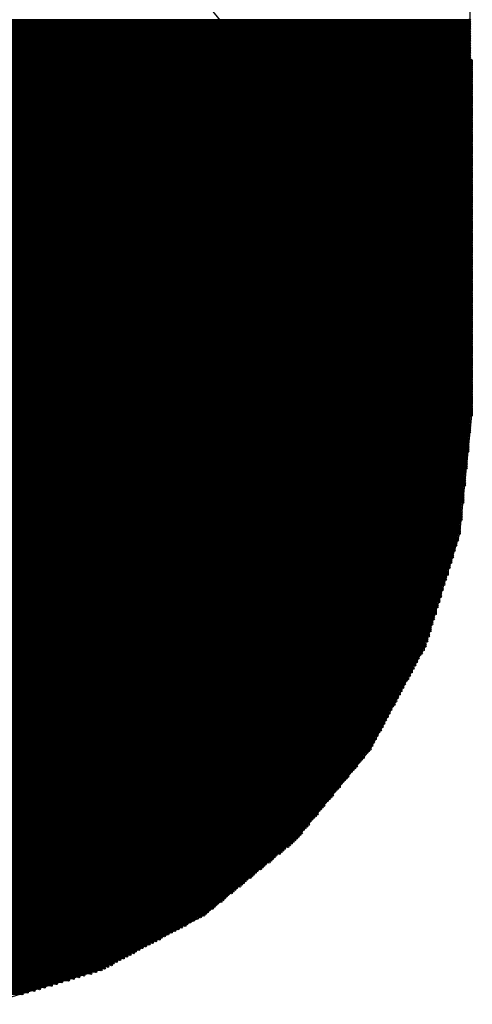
# Model space of a CAD drawing. Extents: x 0 to 23.9, y 0 to 20.7.
# Tile 76 of 127: x 12.2 to 12.9, y 17.8 to 19.3. Entities that reach past the tile are written whole.
import ezdxf

# ---------------------------------------------------------------- set-up
doc = ezdxf.new("R2010")
doc.units = 0
doc.layers.get('0').update_dxf_attribs({"linetype": 'CONTINUOUS'})
doc.layers.add('SEEEDSTUDIOXIAORP2040V1_22_GTS', color=9, linetype='CONTINUOUS')
doc.layers.add('SEEEDSTUDIOXIAORP2040V1_22_TXT', color=12, linetype='CONTINUOUS')

# ---------------------------------------------------------------- blocks, each defined once
blk = doc.blocks.new('ROUND_271')
blk.add_circle((0, 0), 0.8014)
blk = doc.blocks.new('ROUND_7')
blk.add_circle((0, 0), 0)
blk = doc.blocks.new('ROUND_8')
blk.add_circle((0, 0), 0.00127)
blk = doc.blocks.new('ROUND_319')
blk.add_circle((0, 0), 0.4254)

msp = doc.modelspace()

# ---------------------------------------------------------------- linework, layer by layer
at = {"layer": 'SEEEDSTUDIOXIAORP2040V1_22_GTS'}
for points in [[(12.89558, 20.7391), (12.89558, 19.20748)], [(10.8966, 19.20748), (12.88288, 19.20748)], [(12.88288, 19.20748), (12.89812, 19.20748)], [(12.89558, 19.20748), (12.89304, 19.20494)], [(12.89812, 19.20748), (12.89812, 18.67916)], [(12.89304, 19.20494), (10.90168, 19.20494)], [(12.89812, 18.67916), (12.88034, 18.5039)], [(12.88034, 18.5039), (12.82954, 18.3388)], [(12.82954, 18.3388), (12.74826, 18.18386)], [(12.74826, 18.18386), (12.6365, 18.04924)], [(12.6365, 18.04924), (12.50188, 17.93748)], [(12.50188, 17.93748), (12.34694, 17.8562)], [(12.34694, 17.8562), (12.18184, 17.8054)]]:
    msp.add_lwpolyline(points, dxfattribs=at)
at = {"layer": 'SEEEDSTUDIOXIAORP2040V1_22_GTS', "const_width": 0.00254}
for points in [[(12.89558, 19.2659), (10.90168, 19.2659)], [(10.90168, 19.26336), (12.89558, 19.26336)], [(12.89558, 19.26082), (10.90168, 19.26082)], [(10.90168, 19.25828), (12.89558, 19.25828)], [(12.89558, 19.25574), (10.90168, 19.25574)], [(10.90168, 19.2532), (12.89558, 19.2532)], [(12.89558, 19.25066), (10.90168, 19.25066)], [(10.90168, 19.24812), (12.89558, 19.24812)], [(12.89558, 19.24558), (10.90168, 19.24558)], [(10.90168, 19.24304), (12.89558, 19.24304)], [(12.89558, 19.2405), (10.90168, 19.2405)], [(10.90168, 19.23796), (12.89558, 19.23796)], [(12.89558, 19.23542), (10.90168, 19.23542)], [(10.90168, 19.23288), (12.89558, 19.23288)], [(12.89558, 19.23034), (10.90168, 19.23034)], [(10.90168, 19.2278), (12.89558, 19.2278)], [(12.89558, 19.22526), (10.90168, 19.22526)], [(10.90168, 19.22272), (12.89558, 19.22272)], [(12.89558, 19.22018), (10.90168, 19.22018)], [(10.8966, 19.20748), (12.89304, 19.20748)], [(12.89812, 19.20494), (10.8966, 19.20494)], [(10.90168, 19.21764), (12.89558, 19.21764)], [(12.89558, 19.2151), (10.90168, 19.2151)], [(10.90168, 19.21256), (12.89558, 19.21256)], [(12.89558, 19.21002), (10.90168, 19.21002)], [(10.90168, 19.20748), (12.89558, 19.20748)], [(12.89812, 19.2024), (10.8966, 19.2024)], [(10.8966, 19.19986), (12.89812, 19.19986)], [(12.89812, 19.19732), (10.8966, 19.19732)], [(10.8966, 19.19478), (12.89812, 19.19478)], [(12.89812, 19.19224), (10.8966, 19.19224)], [(10.8966, 19.1897), (12.89812, 19.1897)], [(12.89812, 19.18716), (10.8966, 19.18716)], [(10.8966, 19.18462), (12.89812, 19.18462)], [(12.89812, 19.18208), (10.8966, 19.18208)], [(10.8966, 19.17954), (12.89812, 19.17954)], [(12.89812, 19.177), (10.8966, 19.177)], [(10.8966, 19.17446), (12.89812, 19.17446)], [(12.89812, 19.17192), (10.8966, 19.17192)], [(10.8966, 19.16938), (12.89812, 19.16938)], [(12.89812, 19.16684), (10.8966, 19.16684)], [(10.8966, 19.1643), (12.89812, 19.1643)], [(12.89812, 19.16176), (10.8966, 19.16176)], [(10.8966, 19.15922), (12.89812, 19.15922)], [(12.89812, 19.15668), (10.8966, 19.15668)], [(10.8966, 19.15414), (12.89812, 19.15414)], [(12.89812, 19.1516), (10.8966, 19.1516)], [(10.8966, 19.14906), (12.89812, 19.14906)], [(12.89812, 19.14652), (10.8966, 19.14652)], [(10.8966, 19.14398), (12.89812, 19.14398)], [(12.89812, 19.14144), (10.8966, 19.14144)], [(10.8966, 19.1389), (12.89812, 19.1389)], [(12.89812, 19.13636), (10.8966, 19.13636)], [(10.8966, 19.13382), (12.89812, 19.13382)], [(12.89812, 19.13128), (10.8966, 19.13128)], [(10.8966, 19.12874), (12.89812, 19.12874)], [(12.89812, 19.1262), (10.8966, 19.1262)], [(10.8966, 19.12366), (12.89812, 19.12366)], [(12.89812, 19.12112), (10.8966, 19.12112)], [(10.8966, 19.11858), (12.89812, 19.11858)], [(12.89812, 19.11604), (10.8966, 19.11604)], [(10.8966, 19.1135), (12.89812, 19.1135)], [(12.89812, 19.11096), (10.8966, 19.11096)], [(10.8966, 19.10842), (12.89812, 19.10842)], [(12.89812, 19.10588), (10.8966, 19.10588)], [(10.8966, 19.10334), (12.89812, 19.10334)], [(12.89812, 19.1008), (10.8966, 19.1008)], [(10.8966, 19.09826), (12.89812, 19.09826)], [(12.89812, 19.09572), (10.8966, 19.09572)], [(10.8966, 19.09318), (12.89812, 19.09318)], [(12.89812, 19.09064), (10.8966, 19.09064)], [(10.8966, 19.0881), (12.89812, 19.0881)], [(12.89812, 19.08556), (10.8966, 19.08556)], [(10.8966, 19.08302), (12.89812, 19.08302)], [(12.89812, 19.08048), (10.8966, 19.08048)], [(10.8966, 19.07794), (12.89812, 19.07794)], [(12.89812, 19.0754), (10.8966, 19.0754)], [(10.8966, 19.07286), (12.89812, 19.07286)], [(12.89812, 19.07032), (10.8966, 19.07032)], [(10.8966, 19.06778), (12.89812, 19.06778)], [(12.89812, 19.06524), (10.8966, 19.06524)], [(10.8966, 19.0627), (12.89812, 19.0627)], [(12.89812, 19.06016), (10.8966, 19.06016)], [(10.8966, 19.05762), (12.89812, 19.05762)], [(12.89812, 19.05508), (10.8966, 19.05508)], [(10.8966, 19.05254), (12.89812, 19.05254)], [(12.89812, 19.05), (10.8966, 19.05)], [(10.8966, 19.04746), (12.89812, 19.04746)], [(12.89812, 19.04492), (10.8966, 19.04492)], [(10.8966, 19.04238), (12.89812, 19.04238)], [(12.89812, 19.03984), (10.8966, 19.03984)], [(10.8966, 19.0373), (12.89812, 19.0373)], [(12.89812, 19.03476), (10.8966, 19.03476)], [(10.8966, 19.03222), (12.89812, 19.03222)], [(12.89812, 19.02968), (10.8966, 19.02968)], [(10.8966, 19.02714), (12.89812, 19.02714)], [(12.89812, 19.0246), (10.8966, 19.0246)], [(10.8966, 19.02206), (12.89812, 19.02206)], [(12.89812, 19.01952), (10.8966, 19.01952)], [(10.8966, 19.01698), (12.89812, 19.01698)], [(12.89812, 19.01444), (10.8966, 19.01444)], [(10.8966, 19.0119), (12.89812, 19.0119)], [(12.89812, 19.00936), (10.8966, 19.00936)], [(10.8966, 19.00682), (12.89812, 19.00682)], [(12.89812, 19.00428), (10.8966, 19.00428)], [(10.8966, 19.00174), (12.89812, 19.00174)], [(12.89812, 18.9992), (10.8966, 18.9992)], [(10.8966, 18.99666), (12.89812, 18.99666)], [(12.89812, 18.99412), (10.8966, 18.99412)], [(10.8966, 18.99158), (12.89812, 18.99158)], [(12.89812, 18.98904), (10.8966, 18.98904)], [(10.8966, 18.9865), (12.89812, 18.9865)], [(12.89812, 18.98396), (10.8966, 18.98396)], [(10.8966, 18.98142), (12.89812, 18.98142)], [(12.89812, 18.97888), (10.8966, 18.97888)], [(10.8966, 18.97634), (12.89812, 18.97634)], [(12.89812, 18.9738), (10.8966, 18.9738)], [(10.8966, 18.97126), (12.89812, 18.97126)], [(12.89812, 18.96872), (10.8966, 18.96872)], [(10.8966, 18.96618), (12.89812, 18.96618)], [(12.89812, 18.96364), (10.8966, 18.96364)], [(10.8966, 18.9611), (12.89812, 18.9611)], [(12.89812, 18.95856), (10.8966, 18.95856)], [(10.8966, 18.95602), (12.89812, 18.95602)], [(12.89812, 18.95348), (10.8966, 18.95348)], [(10.8966, 18.95094), (12.89812, 18.95094)], [(12.89812, 18.9484), (10.8966, 18.9484)], [(10.8966, 18.94586), (12.89812, 18.94586)], [(12.89812, 18.94332), (10.8966, 18.94332)], [(10.8966, 18.94078), (12.89812, 18.94078)], [(12.89812, 18.93824), (10.8966, 18.93824)], [(10.8966, 18.9357), (12.89812, 18.9357)], [(12.89812, 18.93316), (10.8966, 18.93316)], [(10.8966, 18.93062), (12.89812, 18.93062)], [(12.89812, 18.92808), (10.8966, 18.92808)], [(10.8966, 18.92554), (12.89812, 18.92554)], [(12.89812, 18.923), (10.8966, 18.923)], [(10.8966, 18.92046), (12.89812, 18.92046)], [(12.89812, 18.91792), (10.8966, 18.91792)], [(10.8966, 18.91538), (12.89812, 18.91538)], [(12.89812, 18.91284), (10.8966, 18.91284)], [(10.8966, 18.9103), (12.89812, 18.9103)], [(12.89812, 18.90776), (10.8966, 18.90776)], [(10.8966, 18.90522), (12.89812, 18.90522)], [(12.89812, 18.90268), (10.8966, 18.90268)], [(10.8966, 18.90014), (12.89812, 18.90014)], [(12.89812, 18.8976), (10.8966, 18.8976)], [(10.8966, 18.89506), (12.89812, 18.89506)], [(12.89812, 18.89252), (10.8966, 18.89252)], [(10.8966, 18.88998), (12.89812, 18.88998)], [(12.89812, 18.88744), (10.8966, 18.88744)], [(10.8966, 18.8849), (12.89812, 18.8849)], [(12.89812, 18.88236), (10.8966, 18.88236)], [(10.8966, 18.87982), (12.89812, 18.87982)], [(12.89812, 18.87728), (10.8966, 18.87728)], [(10.8966, 18.87474), (12.89812, 18.87474)], [(12.89812, 18.8722), (10.8966, 18.8722)], [(10.8966, 18.86966), (12.89812, 18.86966)], [(12.89812, 18.86712), (10.8966, 18.86712)], [(10.8966, 18.86458), (12.89812, 18.86458)], [(12.89812, 18.86204), (10.8966, 18.86204)], [(10.8966, 18.8595), (12.89812, 18.8595)], [(12.89812, 18.85696), (10.8966, 18.85696)], [(10.8966, 18.85442), (12.89812, 18.85442)], [(12.89812, 18.85188), (10.8966, 18.85188)], [(10.8966, 18.84934), (12.89812, 18.84934)], [(12.89812, 18.8468), (10.8966, 18.8468)], [(10.8966, 18.84426), (12.89812, 18.84426)], [(12.89812, 18.84172), (10.8966, 18.84172)], [(10.8966, 18.83918), (12.89812, 18.83918)], [(12.89812, 18.83664), (10.8966, 18.83664)], [(10.8966, 18.8341), (12.89812, 18.8341)], [(12.89812, 18.83156), (10.8966, 18.83156)], [(10.8966, 18.82902), (12.89812, 18.82902)], [(12.89812, 18.82648), (10.8966, 18.82648)], [(10.8966, 18.82394), (12.89812, 18.82394)], [(12.89812, 18.8214), (10.8966, 18.8214)], [(10.8966, 18.81886), (12.89812, 18.81886)], [(12.89812, 18.81632), (10.8966, 18.81632)], [(10.8966, 18.81378), (12.89812, 18.81378)], [(12.89812, 18.81124), (10.8966, 18.81124)], [(10.8966, 18.8087), (12.89812, 18.8087)], [(12.89812, 18.80616), (10.8966, 18.80616)], [(10.8966, 18.80362), (12.89812, 18.80362)], [(12.89812, 18.80108), (10.8966, 18.80108)], [(10.8966, 18.79854), (12.89812, 18.79854)], [(12.89812, 18.796), (10.8966, 18.796)], [(10.8966, 18.79346), (12.89812, 18.79346)], [(12.89812, 18.79092), (10.8966, 18.79092)], [(10.8966, 18.78838), (12.89812, 18.78838)], [(12.89812, 18.78584), (10.8966, 18.78584)], [(10.8966, 18.7833), (12.89812, 18.7833)], [(12.89812, 18.78076), (10.8966, 18.78076)], [(10.8966, 18.77822), (12.89812, 18.77822)], [(12.89812, 18.77568), (10.8966, 18.77568)], [(10.8966, 18.77314), (12.89812, 18.77314)], [(12.89812, 18.7706), (10.8966, 18.7706)], [(10.8966, 18.76806), (12.89812, 18.76806)], [(12.89812, 18.76552), (10.8966, 18.76552)], [(10.8966, 18.76298), (12.89812, 18.76298)], [(12.89812, 18.76044), (10.8966, 18.76044)], [(10.8966, 18.7579), (12.89812, 18.7579)], [(12.89812, 18.75536), (10.8966, 18.75536)], [(10.8966, 18.75282), (12.89812, 18.75282)], [(12.89812, 18.75028), (10.8966, 18.75028)], [(10.8966, 18.74774), (12.89812, 18.74774)], [(12.89812, 18.7452), (10.8966, 18.7452)], [(10.8966, 18.74266), (12.89812, 18.74266)], [(12.89812, 18.74012), (10.8966, 18.74012)], [(10.8966, 18.73758), (12.89812, 18.73758)], [(12.89812, 18.73504), (10.8966, 18.73504)], [(10.8966, 18.7325), (12.89812, 18.7325)], [(12.89812, 18.72996), (10.8966, 18.72996)], [(10.8966, 18.72742), (12.89812, 18.72742)], [(12.89812, 18.72488), (10.8966, 18.72488)], [(10.8966, 18.72234), (12.89812, 18.72234)], [(12.89812, 18.7198), (10.8966, 18.7198)], [(10.8966, 18.71726), (12.89812, 18.71726)], [(12.89812, 18.71472), (10.8966, 18.71472)], [(10.8966, 18.71218), (12.89812, 18.71218)], [(12.89812, 18.70964), (10.8966, 18.70964)], [(10.8966, 18.7071), (12.89812, 18.7071)], [(12.89812, 18.70456), (10.8966, 18.70456)], [(10.8966, 18.70202), (12.89812, 18.70202)], [(12.89812, 18.69948), (10.8966, 18.69948)], [(10.8966, 18.69694), (12.89812, 18.69694)], [(12.89812, 18.6944), (10.8966, 18.6944)], [(10.8966, 18.69186), (12.89812, 18.69186)], [(12.89812, 18.68932), (10.8966, 18.68932)], [(10.8966, 18.68678), (12.89812, 18.68678)], [(12.89812, 18.68424), (10.8966, 18.68424)], [(10.8966, 18.6817), (12.89812, 18.6817)], [(12.89812, 18.67916), (10.8966, 18.67916)], [(10.8966, 18.67662), (12.89558, 18.67662)], [(12.89558, 18.67408), (10.8966, 18.67408)], [(10.8966, 18.67154), (12.89558, 18.67154)], [(12.89558, 18.669), (10.8966, 18.669)], [(10.8966, 18.66646), (12.89558, 18.66646)], [(12.89558, 18.66392), (10.8966, 18.66392)], [(10.8966, 18.66138), (12.89558, 18.66138)], [(12.89558, 18.65884), (10.8966, 18.65884)], [(10.8966, 18.6563), (12.89558, 18.6563)], [(12.89558, 18.65376), (10.8966, 18.65376)], [(10.89914, 18.65122), (12.89304, 18.65122)], [(12.89304, 18.64868), (10.89914, 18.64868)], [(10.89914, 18.64614), (12.89304, 18.64614)], [(12.89304, 18.6436), (10.89914, 18.6436)], [(10.89914, 18.64106), (12.89304, 18.64106)], [(12.89304, 18.63852), (10.89914, 18.63852)], [(10.89914, 18.63598), (12.89304, 18.63598)], [(12.89304, 18.63344), (10.89914, 18.63344)], [(10.89914, 18.6309), (12.89304, 18.6309)], [(12.89304, 18.62836), (10.89914, 18.62836)], [(10.90168, 18.62582), (12.89304, 18.62582)], [(12.8905, 18.62328), (10.90168, 18.62328)], [(10.90168, 18.62074), (12.8905, 18.62074)], [(12.8905, 18.6182), (10.90168, 18.6182)], [(10.90168, 18.61566), (12.8905, 18.61566)], [(12.8905, 18.61312), (10.90168, 18.61312)], [(10.90168, 18.61058), (12.8905, 18.61058)], [(12.8905, 18.60804), (10.90168, 18.60804)], [(10.90168, 18.6055), (12.8905, 18.6055)], [(12.8905, 18.60296), (10.90168, 18.60296)], [(10.90422, 18.60042), (12.8905, 18.60042)], [(12.88796, 18.59788), (10.90422, 18.59788)], [(10.90422, 18.59534), (12.88796, 18.59534)], [(12.88796, 18.5928), (10.90422, 18.5928)], [(10.90422, 18.59026), (12.88796, 18.59026)], [(12.88796, 18.58772), (10.90422, 18.58772)], [(10.90422, 18.58518), (12.88796, 18.58518)], [(12.88796, 18.58264), (10.90422, 18.58264)], [(10.90422, 18.5801), (12.88796, 18.5801)], [(12.88796, 18.57756), (10.90422, 18.57756)], [(10.90422, 18.57502), (12.88796, 18.57502)], [(12.88542, 18.57248), (10.90676, 18.57248)], [(10.90676, 18.56994), (12.88542, 18.56994)], [(12.88542, 18.5674), (10.90676, 18.5674)], [(10.90676, 18.56486), (12.88542, 18.56486)], [(12.88542, 18.56232), (10.90676, 18.56232)], [(10.90676, 18.55978), (12.88542, 18.55978)], [(12.88542, 18.55724), (10.90676, 18.55724)], [(10.90676, 18.5547), (12.88542, 18.5547)], [(12.88542, 18.55216), (10.90676, 18.55216)], [(10.90676, 18.54962), (12.88542, 18.54962)], [(12.88288, 18.54708), (10.9093, 18.54708)], [(10.9093, 18.54454), (12.88288, 18.54454)], [(12.88288, 18.542), (10.9093, 18.542)], [(10.9093, 18.53946), (12.88288, 18.53946)], [(12.88288, 18.53692), (10.9093, 18.53692)], [(10.9093, 18.53438), (12.88288, 18.53438)], [(12.88288, 18.53184), (10.9093, 18.53184)], [(10.9093, 18.5293), (12.88288, 18.5293)], [(12.88288, 18.52676), (10.9093, 18.52676)], [(10.9093, 18.52422), (12.88288, 18.52422)], [(12.88034, 18.52168), (10.91184, 18.52168)], [(10.91184, 18.51914), (12.88034, 18.51914)], [(12.88034, 18.5166), (10.91184, 18.5166)], [(10.91184, 18.51406), (12.88034, 18.51406)], [(12.88034, 18.51152), (10.91184, 18.51152)], [(10.91184, 18.50898), (12.88034, 18.50898)], [(12.88034, 18.50644), (10.91184, 18.50644)], [(10.91184, 18.5039), (12.88034, 18.5039)], [(12.8778, 18.50136), (10.91438, 18.50136)], [(10.91438, 18.49882), (12.8778, 18.49882)], [(12.8778, 18.49628), (10.91438, 18.49628)], [(10.91438, 18.49374), (12.8778, 18.49374)], [(12.87526, 18.4912), (10.91692, 18.4912)], [(10.91692, 18.48866), (12.87526, 18.48866)], [(12.87526, 18.48612), (10.91692, 18.48612)], [(10.91946, 18.48358), (12.87272, 18.48358)], [(12.87272, 18.48104), (10.91946, 18.48104)], [(10.91946, 18.4785), (12.87272, 18.4785)], [(12.87018, 18.47596), (10.922, 18.47596)], [(10.922, 18.47342), (12.87018, 18.47342)], [(12.87018, 18.47088), (10.922, 18.47088)], [(10.92454, 18.46834), (12.87018, 18.46834)], [(12.86764, 18.4658), (10.92454, 18.4658)], [(10.92454, 18.46326), (12.86764, 18.46326)], [(12.86764, 18.46072), (10.92454, 18.46072)], [(10.92708, 18.45818), (12.8651, 18.45818)], [(12.8651, 18.45564), (10.92708, 18.45564)], [(10.92708, 18.4531), (12.8651, 18.4531)], [(12.86256, 18.45056), (10.92962, 18.45056)], [(10.92962, 18.44802), (12.86256, 18.44802)], [(12.86256, 18.44548), (10.92962, 18.44548)], [(10.93216, 18.44294), (12.86256, 18.44294)], [(12.86002, 18.4404), (10.93216, 18.4404)], [(10.93216, 18.43786), (12.86002, 18.43786)], [(12.86002, 18.43532), (10.93216, 18.43532)], [(10.9347, 18.43278), (12.85748, 18.43278)], [(12.85748, 18.43024), (10.9347, 18.43024)], [(10.9347, 18.4277), (12.85748, 18.4277)], [(12.85494, 18.42516), (10.93724, 18.42516)], [(10.93724, 18.42262), (12.85494, 18.42262)], [(12.85494, 18.42008), (10.93724, 18.42008)], [(10.93978, 18.41754), (12.8524, 18.41754)], [(12.8524, 18.415), (10.93978, 18.415)], [(10.93978, 18.41246), (12.8524, 18.41246)], [(12.8524, 18.40992), (10.93978, 18.40992)], [(10.94232, 18.40738), (12.84986, 18.40738)], [(12.84986, 18.40484), (10.94232, 18.40484)], [(10.94232, 18.4023), (12.84986, 18.4023)], [(12.84732, 18.39976), (10.94486, 18.39976)], [(10.94486, 18.39722), (12.84732, 18.39722)], [(12.84732, 18.39468), (10.94486, 18.39468)], [(10.9474, 18.39214), (12.84478, 18.39214)], [(12.84478, 18.3896), (10.9474, 18.3896)], [(10.9474, 18.38706), (12.84478, 18.38706)], [(12.84478, 18.38452), (10.94994, 18.38452)], [(10.94994, 18.38198), (12.84224, 18.38198)], [(12.84224, 18.37944), (10.94994, 18.37944)], [(10.94994, 18.3769), (12.84224, 18.3769)], [(12.8397, 18.37436), (10.95248, 18.37436)], [(10.95248, 18.37182), (12.8397, 18.37182)], [(12.8397, 18.36928), (10.95248, 18.36928)], [(10.95502, 18.36674), (12.83716, 18.36674)], [(12.83716, 18.3642), (10.95502, 18.3642)], [(10.95502, 18.36166), (12.83716, 18.36166)], [(12.83716, 18.35912), (10.95756, 18.35912)], [(10.95756, 18.35658), (12.83462, 18.35658)], [(12.83462, 18.35404), (10.95756, 18.35404)], [(10.95756, 18.3515), (12.83462, 18.3515)], [(12.83208, 18.34896), (10.9601, 18.34896)], [(10.9601, 18.34642), (12.83208, 18.34642)], [(12.83208, 18.34388), (10.9601, 18.34388)], [(10.96264, 18.34134), (12.82954, 18.34134)], [(12.82954, 18.3388), (10.96264, 18.3388)], [(10.96264, 18.33626), (12.82954, 18.33626)], [(12.827, 18.33372), (10.96518, 18.33372)], [(10.96518, 18.33118), (12.827, 18.33118)], [(12.82446, 18.32864), (10.96772, 18.32864)], [(10.96772, 18.3261), (12.82446, 18.3261)], [(12.82192, 18.32356), (10.97026, 18.32356)], [(10.9728, 18.32102), (12.81938, 18.32102)], [(12.81938, 18.31848), (10.9728, 18.31848)], [(10.97534, 18.31594), (12.81684, 18.31594)], [(12.81684, 18.3134), (10.97534, 18.3134)], [(10.97788, 18.31086), (12.8143, 18.31086)], [(12.8143, 18.30832), (10.97788, 18.30832)], [(10.98042, 18.30578), (12.81176, 18.30578)], [(12.81176, 18.30324), (10.98042, 18.30324)], [(10.98296, 18.3007), (12.80922, 18.3007)], [(12.80922, 18.29816), (10.98296, 18.29816)], [(10.9855, 18.29562), (12.80668, 18.29562)], [(12.80668, 18.29308), (10.9855, 18.29308)], [(10.98804, 18.29054), (12.80414, 18.29054)], [(12.80414, 18.288), (10.98804, 18.288)], [(10.99058, 18.28546), (12.8016, 18.28546)], [(12.79906, 18.28292), (10.99312, 18.28292)], [(10.99312, 18.28038), (12.79906, 18.28038)], [(12.79652, 18.27784), (10.99566, 18.27784)], [(10.99566, 18.2753), (12.79652, 18.2753)], [(12.79398, 18.27276), (10.9982, 18.27276)], [(10.9982, 18.27022), (12.79398, 18.27022)], [(12.79144, 18.26768), (11.00074, 18.26768)], [(11.00074, 18.26514), (12.79144, 18.26514)], [(12.7889, 18.2626), (11.00328, 18.2626)], [(11.00328, 18.26006), (12.7889, 18.26006)], [(12.78636, 18.25752), (11.00582, 18.25752)], [(11.00582, 18.25498), (12.78636, 18.25498)], [(12.78382, 18.25244), (11.00836, 18.25244)], [(11.0109, 18.2499), (12.78382, 18.2499)], [(12.78128, 18.24736), (11.0109, 18.24736)], [(11.01344, 18.24482), (12.77874, 18.24482)], [(12.77874, 18.24228), (11.01344, 18.24228)], [(11.01598, 18.23974), (12.7762, 18.23974)], [(12.7762, 18.2372), (11.01598, 18.2372)], [(11.01852, 18.23466), (12.77366, 18.23466)], [(12.77366, 18.23212), (11.01852, 18.23212)], [(11.02106, 18.22958), (12.77112, 18.22958)], [(12.77112, 18.22704), (11.02106, 18.22704)], [(11.0236, 18.2245), (12.76858, 18.2245)], [(12.76858, 18.22196), (11.0236, 18.22196)], [(11.02614, 18.21942), (12.76604, 18.21942)], [(12.76604, 18.21688), (11.02614, 18.21688)], [(11.02868, 18.21434), (12.7635, 18.21434)], [(12.7635, 18.2118), (11.03122, 18.2118)], [(11.03122, 18.20926), (12.76096, 18.20926)], [(12.75842, 18.20672), (11.03376, 18.20672)], [(11.03376, 18.20418), (12.75842, 18.20418)], [(12.75588, 18.20164), (11.0363, 18.20164)], [(11.0363, 18.1991), (12.75588, 18.1991)], [(12.75334, 18.19656), (11.03884, 18.19656)], [(11.03884, 18.19402), (12.75334, 18.19402)], [(12.7508, 18.19148), (11.04138, 18.19148)], [(11.04138, 18.18894), (12.7508, 18.18894)], [(12.74826, 18.1864), (11.04392, 18.1864)], [(11.04392, 18.18386), (12.74826, 18.18386)], [(12.74572, 18.18132), (11.04646, 18.18132)], [(11.049, 18.17878), (12.74318, 18.17878)], [(12.74064, 18.17624), (11.05154, 18.17624)], [(11.05408, 18.1737), (12.7381, 18.1737)], [(12.7381, 18.17116), (11.05408, 18.17116)], [(11.05662, 18.16862), (12.73556, 18.16862)], [(12.73302, 18.16608), (11.05916, 18.16608)], [(11.0617, 18.16354), (12.73048, 18.16354)], [(12.72794, 18.161), (11.06424, 18.161)], [(11.06678, 18.15846), (12.72794, 18.15846)], [(12.7254, 18.15592), (11.06678, 18.15592)], [(11.06932, 18.15338), (12.72286, 18.15338)], [(12.72032, 18.15084), (11.07186, 18.15084)], [(11.0744, 18.1483), (12.71778, 18.1483)], [(12.71524, 18.14576), (11.07694, 18.14576)], [(11.07694, 18.14322), (12.71524, 18.14322)], [(12.7127, 18.14068), (11.07948, 18.14068)], [(11.08202, 18.13814), (12.71016, 18.13814)], [(12.70762, 18.1356), (11.08456, 18.1356)], [(11.0871, 18.13306), (12.70508, 18.13306)], [(12.70254, 18.13052), (11.08964, 18.13052)], [(11.08964, 18.12798), (12.70254, 18.12798)], [(12.7, 18.12544), (11.09218, 18.12544)], [(11.09472, 18.1229), (12.69746, 18.1229)], [(12.69492, 18.12036), (11.09726, 18.12036)], [(11.0998, 18.11782), (12.69238, 18.11782)], [(12.69238, 18.11528), (11.0998, 18.11528)], [(11.10234, 18.11274), (12.68984, 18.11274)], [(12.6873, 18.1102), (11.10488, 18.1102)], [(11.10742, 18.10766), (12.68476, 18.10766)], [(12.68222, 18.10512), (11.10996, 18.10512)], [(11.1125, 18.10258), (12.67968, 18.10258)], [(12.67968, 18.10004), (11.1125, 18.10004)], [(11.11504, 18.0975), (12.67714, 18.0975)], [(12.6746, 18.09496), (11.11758, 18.09496)], [(11.12012, 18.09242), (12.67206, 18.09242)], [(12.66952, 18.08988), (11.12266, 18.08988)], [(11.12266, 18.08734), (12.66952, 18.08734)], [(12.66698, 18.0848), (11.1252, 18.0848)], [(11.12774, 18.08226), (12.66444, 18.08226)], [(12.6619, 18.07972), (11.13028, 18.07972)], [(11.13282, 18.07718), (12.65936, 18.07718)], [(12.65682, 18.07464), (11.13536, 18.07464)], [(11.13536, 18.0721), (12.65682, 18.0721)], [(12.65428, 18.06956), (11.1379, 18.06956)], [(11.14044, 18.06702), (12.65174, 18.06702)], [(12.6492, 18.06448), (11.14298, 18.06448)], [(11.14552, 18.06194), (12.64666, 18.06194)], [(12.64666, 18.0594), (11.14552, 18.0594)], [(11.14806, 18.05686), (12.64412, 18.05686)], [(12.64158, 18.05432), (11.1506, 18.05432)], [(11.15314, 18.05178), (12.63904, 18.05178)], [(12.6365, 18.04924), (11.15568, 18.04924)], [(11.15822, 18.0467), (12.63396, 18.0467)], [(12.63142, 18.04416), (11.16076, 18.04416)], [(11.1633, 18.04162), (12.62888, 18.04162)], [(12.62634, 18.03908), (11.16838, 18.03908)], [(11.17092, 18.03654), (12.62126, 18.03654)], [(12.61872, 18.034), (11.17346, 18.034)], [(11.176, 18.03146), (12.61618, 18.03146)], [(12.61364, 18.02892), (11.17854, 18.02892)], [(11.18362, 18.02638), (12.60856, 18.02638)], [(12.60602, 18.02384), (11.18616, 18.02384)], [(11.1887, 18.0213), (12.60348, 18.0213)], [(12.60094, 18.01876), (11.19124, 18.01876)], [(11.19378, 18.01622), (12.5984, 18.01622)], [(12.59332, 18.01368), (11.19886, 18.01368)], [(11.2014, 18.01114), (12.59078, 18.01114)], [(12.58824, 18.0086), (11.20394, 18.0086)], [(11.20648, 18.00606), (12.5857, 18.00606)], [(12.58062, 18.00352), (11.21156, 18.00352)], [(11.2141, 18.00098), (12.57808, 18.00098)], [(12.57554, 17.99844), (11.21664, 17.99844)], [(11.21918, 17.9959), (12.573, 17.9959)], [(12.57046, 17.99336), (11.22172, 17.99336)], [(11.2268, 17.99082), (12.56538, 17.99082)], [(12.56284, 17.98828), (11.22934, 17.98828)], [(11.23188, 17.98574), (12.5603, 17.98574)], [(12.55776, 17.9832), (11.23442, 17.9832)], [(11.2395, 17.98066), (12.55522, 17.98066)], [(12.55014, 17.97812), (11.24204, 17.97812)], [(11.24458, 17.97558), (12.5476, 17.97558)], [(12.54506, 17.97304), (11.24712, 17.97304)], [(11.24966, 17.9705), (12.54252, 17.9705)], [(12.53744, 17.96796), (11.25474, 17.96796)], [(11.25728, 17.96542), (12.5349, 17.96542)], [(12.53236, 17.96288), (11.25982, 17.96288)], [(11.26236, 17.96034), (12.52982, 17.96034)], [(12.52728, 17.9578), (11.2649, 17.9578)], [(11.26998, 17.95526), (12.5222, 17.95526)], [(12.51966, 17.95272), (11.27252, 17.95272)], [(11.27506, 17.95018), (12.51712, 17.95018)], [(12.51458, 17.94764), (11.2776, 17.94764)], [(11.28268, 17.9451), (12.5095, 17.9451)], [(12.50696, 17.94256), (11.28522, 17.94256)], [(11.28776, 17.94002), (12.50442, 17.94002)], [(12.50188, 17.93748), (11.2903, 17.93748)], [(11.29538, 17.93494), (12.4968, 17.93494)], [(12.49172, 17.9324), (11.30046, 17.9324)], [(11.30554, 17.92986), (12.48664, 17.92986)], [(12.48156, 17.92732), (11.31062, 17.92732)], [(11.3157, 17.92478), (12.47648, 17.92478)], [(12.47394, 17.92224), (11.32078, 17.92224)], [(11.32332, 17.9197), (12.46886, 17.9197)], [(12.46378, 17.91716), (11.3284, 17.91716)], [(11.33348, 17.91462), (12.4587, 17.91462)], [(12.45362, 17.91208), (11.33856, 17.91208)], [(11.34364, 17.90954), (12.44854, 17.90954)], [(12.44346, 17.907), (11.34872, 17.907)], [(11.3538, 17.90446), (12.43838, 17.90446)], [(12.43584, 17.90192), (11.35634, 17.90192)], [(11.36142, 17.89938), (12.43076, 17.89938)], [(12.42568, 17.89684), (11.3665, 17.89684)], [(11.37158, 17.8943), (12.4206, 17.8943)], [(12.41552, 17.89176), (11.37666, 17.89176)], [(11.38174, 17.88922), (12.41044, 17.88922)], [(12.40536, 17.88668), (11.38682, 17.88668)], [(11.3919, 17.88414), (12.40028, 17.88414)], [(12.39774, 17.8816), (11.39444, 17.8816)], [(11.39952, 17.87906), (12.39266, 17.87906)], [(12.38758, 17.87652), (11.4046, 17.87652)], [(11.40968, 17.87398), (12.3825, 17.87398)], [(12.37742, 17.87144), (11.41476, 17.87144)], [(11.41984, 17.8689), (12.37234, 17.8689)], [(12.36726, 17.86636), (11.42492, 17.86636)], [(11.42746, 17.86382), (12.36472, 17.86382)], [(12.35964, 17.86128), (11.43254, 17.86128)], [(11.43762, 17.85874), (12.35456, 17.85874)], [(12.34948, 17.8562), (11.4427, 17.8562)], [(11.45032, 17.85366), (12.34186, 17.85366)], [(12.33424, 17.85112), (11.45794, 17.85112)], [(11.4681, 17.84858), (12.32408, 17.84858)], [(12.31646, 17.84604), (11.47572, 17.84604)], [(11.48334, 17.8435), (12.30884, 17.8435)], [(12.30122, 17.84096), (11.49096, 17.84096)], [(11.50112, 17.83842), (12.29106, 17.83842)], [(12.28344, 17.83588), (11.50874, 17.83588)], [(11.51636, 17.83334), (12.27582, 17.83334)], [(12.26566, 17.8308), (11.52652, 17.8308)], [(11.53414, 17.82826), (12.25804, 17.82826)], [(12.25042, 17.82572), (11.54176, 17.82572)], [(11.55192, 17.82318), (12.24026, 17.82318)], [(12.23264, 17.82064), (11.55954, 17.82064)]]:
    msp.add_lwpolyline(points, dxfattribs=at)

# ---------------------------------------------------------------- block references
at = {"layer": 'SEEEDSTUDIOXIAORP2040V1_22_GTS'}
for name, p in [('ROUND_271', (11.89482, 18.7706)), ('ROUND_8', (12.89558, 19.2659)), ('ROUND_8', (12.89558, 19.26336)), ('ROUND_8', (12.89558, 19.26082)), ('ROUND_8', (12.89558, 19.25828)), ('ROUND_8', (12.89558, 19.25574)), ('ROUND_8', (12.89558, 19.2532)), ('ROUND_8', (12.89558, 19.25066)), ('ROUND_8', (12.89558, 19.24812)), ('ROUND_8', (12.89558, 19.24558)), ('ROUND_8', (12.89558, 19.24304)), ('ROUND_8', (12.89558, 19.2405)), ('ROUND_8', (12.89558, 19.23796)), ('ROUND_8', (12.89558, 19.23542)), ('ROUND_8', (12.89558, 19.23288)), ('ROUND_8', (12.89558, 19.23034)), ('ROUND_8', (12.89558, 19.2278)), ('ROUND_8', (12.89558, 19.22526)), ('ROUND_8', (12.89558, 19.22272)), ('ROUND_8', (12.89558, 19.22018)), ('ROUND_7', (12.89812, 19.20748)), ('ROUND_7', (12.88288, 19.20748)), ('ROUND_7', (12.89812, 19.20748)), ('ROUND_7', (12.89558, 19.20748)), ('ROUND_7', (12.89558, 19.20748)), ('ROUND_8', (12.89304, 19.20748)), ('ROUND_8', (12.89558, 19.21764)), ('ROUND_8', (12.89558, 19.2151)), ('ROUND_8', (12.89558, 19.21256)), ('ROUND_8', (12.89558, 19.21002)), ('ROUND_8', (12.89558, 19.20748)), ('ROUND_8', (12.89812, 19.20494)), ('ROUND_7', (12.89304, 19.20494)), ('ROUND_8', (12.89812, 19.2024)), ('ROUND_8', (12.89812, 19.19986)), ('ROUND_8', (12.89812, 19.19732)), ('ROUND_8', (12.89812, 19.19478)), ('ROUND_8', (12.89812, 19.19224)), ('ROUND_8', (12.89812, 19.1897)), ('ROUND_8', (12.89812, 19.18716)), ('ROUND_8', (12.89812, 19.18462)), ('ROUND_8', (12.89812, 19.18208)), ('ROUND_8', (12.89812, 19.17954)), ('ROUND_8', (12.89812, 19.177)), ('ROUND_8', (12.89812, 19.17446)), ('ROUND_8', (12.89812, 19.17192)), ('ROUND_8', (12.89812, 19.16938)), ('ROUND_8', (12.89812, 19.16684)), ('ROUND_8', (12.89812, 19.1643)), ('ROUND_8', (12.89812, 19.16176)), ('ROUND_8', (12.89812, 19.15922)), ('ROUND_8', (12.89812, 19.15668)), ('ROUND_8', (12.89812, 19.15414)), ('ROUND_8', (12.89812, 19.1516)), ('ROUND_8', (12.89812, 19.14906)), ('ROUND_8', (12.89812, 19.14652)), ('ROUND_8', (12.89812, 19.14398)), ('ROUND_8', (12.89812, 19.14144)), ('ROUND_8', (12.89812, 19.1389)), ('ROUND_8', (12.89812, 19.13636)), ('ROUND_8', (12.89812, 19.13382)), ('ROUND_8', (12.89812, 19.13128)), ('ROUND_8', (12.89812, 19.12874)), ('ROUND_8', (12.89812, 19.1262)), ('ROUND_8', (12.89812, 19.12366)), ('ROUND_8', (12.89812, 19.12112)), ('ROUND_8', (12.89812, 19.11858)), ('ROUND_8', (12.89812, 19.11604)), ('ROUND_8', (12.89812, 19.1135)), ('ROUND_8', (12.89812, 19.11096)), ('ROUND_8', (12.89812, 19.10842)), ('ROUND_8', (12.89812, 19.10588)), ('ROUND_8', (12.89812, 19.10334)), ('ROUND_8', (12.89812, 19.1008)), ('ROUND_8', (12.89812, 19.09826)), ('ROUND_8', (12.89812, 19.09572)), ('ROUND_8', (12.89812, 19.09318)), ('ROUND_8', (12.89812, 19.09064)), ('ROUND_8', (12.89812, 19.0881)), ('ROUND_8', (12.89812, 19.08556)), ('ROUND_8', (12.89812, 19.08302)), ('ROUND_8', (12.89812, 19.08048)), ('ROUND_8', (12.89812, 19.07794)), ('ROUND_8', (12.89812, 19.0754)), ('ROUND_8', (12.89812, 19.07286)), ('ROUND_8', (12.89812, 19.07032)), ('ROUND_8', (12.89812, 19.06778)), ('ROUND_8', (12.89812, 19.06524)), ('ROUND_8', (12.89812, 19.0627)), ('ROUND_8', (12.89812, 19.06016)), ('ROUND_8', (12.89812, 19.05762)), ('ROUND_8', (12.89812, 19.05508)), ('ROUND_8', (12.89812, 19.05254)), ('ROUND_8', (12.89812, 19.05)), ('ROUND_8', (12.89812, 19.04746)), ('ROUND_8', (12.89812, 19.04492)), ('ROUND_8', (12.89812, 19.04238)), ('ROUND_8', (12.89812, 19.03984)), ('ROUND_8', (12.89812, 19.0373)), ('ROUND_8', (12.89812, 19.03476)), ('ROUND_8', (12.89812, 19.03222)), ('ROUND_8', (12.89812, 19.02968)), ('ROUND_8', (12.89812, 19.02714)), ('ROUND_8', (12.89812, 19.0246)), ('ROUND_8', (12.89812, 19.02206)), ('ROUND_8', (12.89812, 19.01952)), ('ROUND_8', (12.89812, 19.01698)), ('ROUND_8', (12.89812, 19.01444)), ('ROUND_8', (12.89812, 19.0119)), ('ROUND_8', (12.89812, 19.00936)), ('ROUND_8', (12.89812, 19.00682)), ('ROUND_8', (12.89812, 19.00428)), ('ROUND_8', (12.89812, 19.00174)), ('ROUND_8', (12.89812, 18.9992)), ('ROUND_8', (12.89812, 18.99666)), ('ROUND_8', (12.89812, 18.99412)), ('ROUND_8', (12.89812, 18.99158)), ('ROUND_8', (12.89812, 18.98904)), ('ROUND_8', (12.89812, 18.9865)), ('ROUND_8', (12.89812, 18.98396)), ('ROUND_8', (12.89812, 18.98142)), ('ROUND_8', (12.89812, 18.97888)), ('ROUND_8', (12.89812, 18.97634)), ('ROUND_8', (12.89812, 18.9738)), ('ROUND_8', (12.89812, 18.97126)), ('ROUND_8', (12.89812, 18.96872)), ('ROUND_8', (12.89812, 18.96618)), ('ROUND_8', (12.89812, 18.96364)), ('ROUND_8', (12.89812, 18.9611)), ('ROUND_8', (12.89812, 18.95856)), ('ROUND_8', (12.89812, 18.95602)), ('ROUND_8', (12.89812, 18.95348)), ('ROUND_8', (12.89812, 18.95094)), ('ROUND_8', (12.89812, 18.9484)), ('ROUND_8', (12.89812, 18.94586)), ('ROUND_8', (12.89812, 18.94332)), ('ROUND_8', (12.89812, 18.94078)), ('ROUND_8', (12.89812, 18.93824)), ('ROUND_8', (12.89812, 18.9357)), ('ROUND_8', (12.89812, 18.93316)), ('ROUND_8', (12.89812, 18.93062)), ('ROUND_8', (12.89812, 18.92808)), ('ROUND_8', (12.89812, 18.92554)), ('ROUND_8', (12.89812, 18.923)), ('ROUND_8', (12.89812, 18.92046)), ('ROUND_8', (12.89812, 18.91792)), ('ROUND_8', (12.89812, 18.91538)), ('ROUND_8', (12.89812, 18.91284)), ('ROUND_8', (12.89812, 18.9103)), ('ROUND_8', (12.89812, 18.90776)), ('ROUND_8', (12.89812, 18.90522)), ('ROUND_8', (12.89812, 18.90268)), ('ROUND_8', (12.89812, 18.90014)), ('ROUND_8', (12.89812, 18.8976)), ('ROUND_8', (12.89812, 18.89506)), ('ROUND_8', (12.89812, 18.89252)), ('ROUND_8', (12.89812, 18.88998)), ('ROUND_8', (12.89812, 18.88744)), ('ROUND_8', (12.89812, 18.8849)), ('ROUND_8', (12.89812, 18.88236)), ('ROUND_8', (12.89812, 18.87982)), ('ROUND_8', (12.89812, 18.87728)), ('ROUND_8', (12.89812, 18.87474)), ('ROUND_8', (12.89812, 18.8722)), ('ROUND_8', (12.89812, 18.86966)), ('ROUND_8', (12.89812, 18.86712)), ('ROUND_8', (12.89812, 18.86458)), ('ROUND_8', (12.89812, 18.86204)), ('ROUND_8', (12.89812, 18.8595)), ('ROUND_8', (12.89812, 18.85696)), ('ROUND_8', (12.89812, 18.85442)), ('ROUND_8', (12.89812, 18.85188)), ('ROUND_8', (12.89812, 18.84934)), ('ROUND_8', (12.89812, 18.8468)), ('ROUND_8', (12.89812, 18.84426)), ('ROUND_8', (12.89812, 18.84172)), ('ROUND_8', (12.89812, 18.83918)), ('ROUND_8', (12.89812, 18.83664)), ('ROUND_8', (12.89812, 18.8341)), ('ROUND_8', (12.89812, 18.83156)), ('ROUND_8', (12.89812, 18.82902)), ('ROUND_8', (12.89812, 18.82648)), ('ROUND_8', (12.89812, 18.82394)), ('ROUND_8', (12.89812, 18.8214)), ('ROUND_8', (12.89812, 18.81886)), ('ROUND_8', (12.89812, 18.81632)), ('ROUND_8', (12.89812, 18.81378)), ('ROUND_8', (12.89812, 18.81124)), ('ROUND_8', (12.89812, 18.8087)), ('ROUND_8', (12.89812, 18.80616)), ('ROUND_8', (12.89812, 18.80362)), ('ROUND_8', (12.89812, 18.80108)), ('ROUND_8', (12.89812, 18.79854)), ('ROUND_8', (12.89812, 18.796)), ('ROUND_8', (12.89812, 18.79346)), ('ROUND_8', (12.89812, 18.79092)), ('ROUND_8', (12.89812, 18.78838)), ('ROUND_8', (12.89812, 18.78584)), ('ROUND_8', (12.89812, 18.7833)), ('ROUND_8', (12.89812, 18.78076)), ('ROUND_8', (12.89812, 18.77822)), ('ROUND_8', (12.89812, 18.77568)), ('ROUND_8', (12.89812, 18.77314)), ('ROUND_8', (12.89812, 18.7706)), ('ROUND_8', (12.89812, 18.76806)), ('ROUND_8', (12.89812, 18.76552)), ('ROUND_8', (12.89812, 18.76298)), ('ROUND_8', (12.89812, 18.76044)), ('ROUND_8', (12.89812, 18.7579)), ('ROUND_8', (12.89812, 18.75536)), ('ROUND_8', (12.89812, 18.75282)), ('ROUND_8', (12.89812, 18.75028)), ('ROUND_8', (12.89812, 18.74774)), ('ROUND_8', (12.89812, 18.7452)), ('ROUND_8', (12.89812, 18.74266)), ('ROUND_8', (12.89812, 18.74012)), ('ROUND_8', (12.89812, 18.73758)), ('ROUND_8', (12.89812, 18.73504)), ('ROUND_8', (12.89812, 18.7325)), ('ROUND_8', (12.89812, 18.72996)), ('ROUND_8', (12.89812, 18.72742)), ('ROUND_8', (12.89812, 18.72488)), ('ROUND_8', (12.89812, 18.72234)), ('ROUND_8', (12.89812, 18.7198)), ('ROUND_8', (12.89812, 18.71726)), ('ROUND_8', (12.89812, 18.71472)), ('ROUND_8', (12.89812, 18.71218)), ('ROUND_8', (12.89812, 18.70964)), ('ROUND_8', (12.89812, 18.7071)), ('ROUND_8', (12.89812, 18.70456)), ('ROUND_8', (12.89812, 18.70202)), ('ROUND_8', (12.89812, 18.69948)), ('ROUND_8', (12.89812, 18.69694)), ('ROUND_8', (12.89812, 18.6944)), ('ROUND_8', (12.89812, 18.69186)), ('ROUND_8', (12.89812, 18.68932)), ('ROUND_8', (12.89812, 18.68678)), ('ROUND_8', (12.89812, 18.68424)), ('ROUND_8', (12.89812, 18.6817)), ('ROUND_8', (12.89812, 18.67916)), ('ROUND_7', (12.89812, 18.67916)), ('ROUND_8', (12.89558, 18.67662)), ('ROUND_8', (12.89558, 18.67408)), ('ROUND_8', (12.89558, 18.67154)), ('ROUND_8', (12.89558, 18.669)), ('ROUND_8', (12.89558, 18.66646)), ('ROUND_8', (12.89558, 18.66392)), ('ROUND_8', (12.89304, 18.65122)), ('ROUND_8', (12.89558, 18.66138)), ('ROUND_8', (12.89558, 18.65884)), ('ROUND_8', (12.89558, 18.6563)), ('ROUND_8', (12.89558, 18.65376)), ('ROUND_8', (12.89304, 18.64868)), ('ROUND_8', (12.89304, 18.64614)), ('ROUND_8', (12.89304, 18.6436)), ('ROUND_8', (12.89304, 18.64106)), ('ROUND_8', (12.89304, 18.63852)), ('ROUND_8', (12.89304, 18.63598)), ('ROUND_8', (12.8905, 18.62328)), ('ROUND_8', (12.8905, 18.62074)), ('ROUND_8', (12.89304, 18.63344)), ('ROUND_8', (12.89304, 18.6309)), ('ROUND_8', (12.89304, 18.62836)), ('ROUND_8', (12.89304, 18.62582)), ('ROUND_8', (12.8905, 18.6182)), ('ROUND_8', (12.8905, 18.61566)), ('ROUND_8', (12.8905, 18.61312)), ('ROUND_8', (12.8905, 18.61058)), ('ROUND_8', (12.8905, 18.60804)), ('ROUND_8', (12.8905, 18.6055)), ('ROUND_8', (12.88796, 18.59788)), ('ROUND_8', (12.88796, 18.59534)), ('ROUND_8', (12.88796, 18.5928)), ('ROUND_8', (12.8905, 18.60296)), ('ROUND_8', (12.8905, 18.60042)), ('ROUND_8', (12.88796, 18.59026)), ('ROUND_8', (12.88796, 18.58772)), ('ROUND_8', (12.88796, 18.58518)), ('ROUND_8', (12.88796, 18.58264)), ('ROUND_8', (12.88796, 18.5801)), ('ROUND_8', (12.88796, 18.57756)), ('ROUND_8', (12.88542, 18.57248)), ('ROUND_8', (12.88542, 18.56994)), ('ROUND_8', (12.88542, 18.5674)), ('ROUND_8', (12.88542, 18.56486)), ('ROUND_8', (12.88542, 18.56232)), ('ROUND_8', (12.88796, 18.57502)), ('ROUND_8', (12.88288, 18.54708)), ('ROUND_8', (12.88542, 18.55978)), ('ROUND_8', (12.88542, 18.55724)), ('ROUND_8', (12.88542, 18.5547)), ('ROUND_8', (12.88542, 18.55216)), ('ROUND_8', (12.88542, 18.54962)), ('ROUND_8', (12.88288, 18.54454)), ('ROUND_8', (12.88288, 18.542)), ('ROUND_8', (12.88288, 18.53946)), ('ROUND_8', (12.88288, 18.53692)), ('ROUND_8', (12.88288, 18.53438)), ('ROUND_8', (12.88034, 18.52168)), ('ROUND_8', (12.88034, 18.51914)), ('ROUND_8', (12.88288, 18.53184)), ('ROUND_8', (12.88288, 18.5293)), ('ROUND_8', (12.88288, 18.52676)), ('ROUND_8', (12.88288, 18.52422)), ('ROUND_8', (12.88034, 18.5166)), ('ROUND_8', (12.88034, 18.51406)), ('ROUND_8', (12.88034, 18.51152)), ('ROUND_8', (12.88034, 18.50898)), ('ROUND_8', (12.88034, 18.50644)), ('ROUND_8', (12.88034, 18.5039)), ('ROUND_7', (12.88034, 18.5039)), ('ROUND_8', (12.87526, 18.4912)), ('ROUND_8', (12.87526, 18.48866)), ('ROUND_8', (12.8778, 18.50136)), ('ROUND_8', (12.8778, 18.49882)), ('ROUND_8', (12.8778, 18.49628)), ('ROUND_8', (12.8778, 18.49374)), ('ROUND_8', (12.87018, 18.47596)), ('ROUND_8', (12.87272, 18.48358)), ('ROUND_8', (12.87272, 18.48104)), ('ROUND_8', (12.87272, 18.4785)), ('ROUND_8', (12.87526, 18.48612)), ('ROUND_8', (12.86764, 18.4658)), ('ROUND_8', (12.86764, 18.46326)), ('ROUND_8', (12.86764, 18.46072)), ('ROUND_8', (12.87018, 18.47342)), ('ROUND_8', (12.87018, 18.47088)), ('ROUND_8', (12.87018, 18.46834)), ('ROUND_8', (12.86256, 18.45056)), ('ROUND_8', (12.86256, 18.44802)), ('ROUND_8', (12.86256, 18.44548)), ('ROUND_8', (12.8651, 18.45818)), ('ROUND_8', (12.8651, 18.45564)), ('ROUND_8', (12.8651, 18.4531)), ('ROUND_8', (12.85748, 18.43278)), ('ROUND_8', (12.85748, 18.43024)), ('ROUND_8', (12.86002, 18.4404)), ('ROUND_8', (12.86002, 18.43786)), ('ROUND_8', (12.86002, 18.43532)), ('ROUND_8', (12.86256, 18.44294)), ('ROUND_8', (12.8524, 18.41754)), ('ROUND_8', (12.85494, 18.42516)), ('ROUND_8', (12.85494, 18.42262)), ('ROUND_8', (12.85494, 18.42008)), ('ROUND_8', (12.85748, 18.4277)), ('ROUND_8', (12.84986, 18.40738)), ('ROUND_8', (12.84986, 18.40484)), ('ROUND_8', (12.84986, 18.4023)), ('ROUND_8', (12.8524, 18.415)), ('ROUND_8', (12.8524, 18.41246)), ('ROUND_8', (12.8524, 18.40992)), ('ROUND_8', (12.84478, 18.39214)), ('ROUND_8', (12.84478, 18.3896)), ('ROUND_8', (12.84478, 18.38706)), ('ROUND_8', (12.84732, 18.39976)), ('ROUND_8', (12.84732, 18.39722)), ('ROUND_8', (12.84732, 18.39468)), ('ROUND_8', (12.8397, 18.37436)), ('ROUND_8', (12.8397, 18.37182)), ('ROUND_8', (12.84224, 18.38198)), ('ROUND_8', (12.84224, 18.37944)), ('ROUND_8', (12.84224, 18.3769)), ('ROUND_8', (12.84478, 18.38452)), ('ROUND_8', (12.83716, 18.36674)), ('ROUND_8', (12.83716, 18.3642)), ('ROUND_8', (12.83716, 18.36166)), ('ROUND_8', (12.83716, 18.35912)), ('ROUND_8', (12.8397, 18.36928)), ('ROUND_8', (12.83208, 18.34896)), ('ROUND_8', (12.83208, 18.34642)), ('ROUND_8', (12.83208, 18.34388)), ('ROUND_8', (12.83462, 18.35658)), ('ROUND_8', (12.83462, 18.35404)), ('ROUND_8', (12.83462, 18.3515)), ('ROUND_7', (12.82954, 18.3388)), ('ROUND_8', (12.82446, 18.32864)), ('ROUND_8', (12.827, 18.33372)), ('ROUND_8', (12.827, 18.33118)), ('ROUND_8', (12.82954, 18.34134)), ('ROUND_8', (12.82954, 18.3388)), ('ROUND_8', (12.82954, 18.33626)), ('ROUND_8', (12.81684, 18.31594)), ('ROUND_8', (12.81684, 18.3134)), ('ROUND_8', (12.81938, 18.32102)), ('ROUND_8', (12.81938, 18.31848)), ('ROUND_8', (12.82192, 18.32356)), ('ROUND_8', (12.82446, 18.3261)), ('ROUND_8', (12.80922, 18.3007)), ('ROUND_8', (12.81176, 18.30578)), ('ROUND_8', (12.81176, 18.30324)), ('ROUND_8', (12.8143, 18.31086)), ('ROUND_8', (12.8143, 18.30832)), ('ROUND_8', (12.8016, 18.28546)), ('ROUND_8', (12.80414, 18.29054)), ('ROUND_8', (12.80414, 18.288)), ('ROUND_8', (12.80668, 18.29562)), ('ROUND_8', (12.80668, 18.29308)), ('ROUND_8', (12.80922, 18.29816)), ('ROUND_8', (12.79398, 18.27276)), ('ROUND_8', (12.79398, 18.27022)), ('ROUND_8', (12.79652, 18.27784)), ('ROUND_8', (12.79652, 18.2753)), ('ROUND_8', (12.79906, 18.28292)), ('ROUND_8', (12.79906, 18.28038)), ('ROUND_8', (12.78636, 18.25752)), ('ROUND_8', (12.78636, 18.25498)), ('ROUND_8', (12.7889, 18.2626)), ('ROUND_8', (12.7889, 18.26006)), ('ROUND_8', (12.79144, 18.26768)), ('ROUND_8', (12.79144, 18.26514)), ('ROUND_8', (12.77874, 18.24482)), ('ROUND_8', (12.77874, 18.24228)), ('ROUND_8', (12.78128, 18.24736)), ('ROUND_8', (12.78382, 18.25244)), ('ROUND_8', (12.78382, 18.2499)), ('ROUND_8', (12.77112, 18.22958)), ('ROUND_8', (12.77112, 18.22704)), ('ROUND_8', (12.77366, 18.23466)), ('ROUND_8', (12.77366, 18.23212)), ('ROUND_8', (12.7762, 18.23974)), ('ROUND_8', (12.7762, 18.2372)), ('ROUND_8', (12.7635, 18.21434)), ('ROUND_8', (12.7635, 18.2118)), ('ROUND_8', (12.76604, 18.21942)), ('ROUND_8', (12.76604, 18.21688)), ('ROUND_8', (12.76858, 18.2245)), ('ROUND_8', (12.76858, 18.22196)), ('ROUND_8', (12.75334, 18.19656)), ('ROUND_8', (12.75588, 18.20164)), ('ROUND_8', (12.75588, 18.1991)), ('ROUND_8', (12.75842, 18.20672)), ('ROUND_8', (12.75842, 18.20418)), ('ROUND_8', (12.76096, 18.20926)), ('ROUND_7', (12.74826, 18.18386)), ('ROUND_8', (12.74826, 18.1864)), ('ROUND_8', (12.74826, 18.18386)), ('ROUND_8', (12.7508, 18.19148)), ('ROUND_8', (12.7508, 18.18894)), ('ROUND_8', (12.75334, 18.19402)), ('ROUND_8', (12.73556, 18.16862)), ('ROUND_8', (12.7381, 18.1737)), ('ROUND_8', (12.7381, 18.17116)), ('ROUND_8', (12.74064, 18.17624)), ('ROUND_8', (12.74318, 18.17878)), ('ROUND_8', (12.74572, 18.18132)), ('ROUND_8', (12.72286, 18.15338)), ('ROUND_8', (12.7254, 18.15592)), ('ROUND_8', (12.72794, 18.161)), ('ROUND_8', (12.72794, 18.15846)), ('ROUND_8', (12.73048, 18.16354)), ('ROUND_8', (12.73302, 18.16608)), ('ROUND_8', (12.71016, 18.13814)), ('ROUND_8', (12.7127, 18.14068)), ('ROUND_8', (12.71524, 18.14576)), ('ROUND_8', (12.71524, 18.14322)), ('ROUND_8', (12.71778, 18.1483)), ('ROUND_8', (12.72032, 18.15084)), ('ROUND_8', (12.7, 18.12544)), ('ROUND_8', (12.70254, 18.13052)), ('ROUND_8', (12.70254, 18.12798)), ('ROUND_8', (12.70508, 18.13306)), ('ROUND_8', (12.70762, 18.1356)), ('ROUND_8', (12.6873, 18.1102)), ('ROUND_8', (12.68984, 18.11274)), ('ROUND_8', (12.69238, 18.11782)), ('ROUND_8', (12.69238, 18.11528)), ('ROUND_8', (12.69492, 18.12036)), ('ROUND_8', (12.69746, 18.1229)), ('ROUND_8', (12.6746, 18.09496)), ('ROUND_8', (12.67714, 18.0975)), ('ROUND_8', (12.67968, 18.10258)), ('ROUND_8', (12.67968, 18.10004)), ('ROUND_8', (12.68222, 18.10512)), ('ROUND_8', (12.68476, 18.10766)), ('ROUND_8', (12.6619, 18.07972)), ('ROUND_8', (12.66444, 18.08226)), ('ROUND_8', (12.66698, 18.0848)), ('ROUND_8', (12.66952, 18.08988)), ('ROUND_8', (12.66952, 18.08734)), ('ROUND_8', (12.67206, 18.09242)), ('ROUND_8', (12.65174, 18.06702)), ('ROUND_8', (12.65428, 18.06956)), ('ROUND_8', (12.65682, 18.07464)), ('ROUND_8', (12.65682, 18.0721)), ('ROUND_8', (12.65936, 18.07718)), ('ROUND_8', (12.63904, 18.05178)), ('ROUND_8', (12.64158, 18.05432)), ('ROUND_8', (12.64412, 18.05686)), ('ROUND_8', (12.64666, 18.06194)), ('ROUND_8', (12.64666, 18.0594)), ('ROUND_8', (12.6492, 18.06448)), ('ROUND_7', (12.6365, 18.04924)), ('ROUND_8', (12.62126, 18.03654)), ('ROUND_8', (12.62634, 18.03908)), ('ROUND_8', (12.62888, 18.04162)), ('ROUND_8', (12.63142, 18.04416)), ('ROUND_8', (12.63396, 18.0467)), ('ROUND_8', (12.6365, 18.04924)), ('ROUND_8', (12.60348, 18.0213)), ('ROUND_8', (12.60602, 18.02384)), ('ROUND_8', (12.60856, 18.02638)), ('ROUND_8', (12.61364, 18.02892)), ('ROUND_8', (12.61618, 18.03146)), ('ROUND_8', (12.61872, 18.034)), ('ROUND_8', (12.58824, 18.0086)), ('ROUND_8', (12.59078, 18.01114)), ('ROUND_8', (12.59332, 18.01368)), ('ROUND_8', (12.5984, 18.01622)), ('ROUND_8', (12.60094, 18.01876)), ('ROUND_8', (12.57046, 17.99336)), ('ROUND_8', (12.573, 17.9959)), ('ROUND_8', (12.57554, 17.99844)), ('ROUND_8', (12.57808, 18.00098)), ('ROUND_8', (12.58062, 18.00352)), ('ROUND_8', (12.5857, 18.00606)), ('ROUND_8', (12.55014, 17.97812)), ('ROUND_8', (12.55522, 17.98066)), ('ROUND_8', (12.55776, 17.9832)), ('ROUND_8', (12.5603, 17.98574)), ('ROUND_8', (12.56284, 17.98828)), ('ROUND_8', (12.56538, 17.99082)), ('ROUND_8', (12.53236, 17.96288)), ('ROUND_8', (12.5349, 17.96542)), ('ROUND_8', (12.53744, 17.96796)), ('ROUND_8', (12.54252, 17.9705)), ('ROUND_8', (12.54506, 17.97304)), ('ROUND_8', (12.5476, 17.97558)), ('ROUND_8', (12.51712, 17.95018)), ('ROUND_8', (12.51966, 17.95272)), ('ROUND_8', (12.5222, 17.95526)), ('ROUND_8', (12.52728, 17.9578)), ('ROUND_8', (12.52982, 17.96034)), ('ROUND_7', (12.50188, 17.93748)), ('ROUND_8', (12.4968, 17.93494)), ('ROUND_8', (12.50188, 17.93748)), ('ROUND_8', (12.50442, 17.94002)), ('ROUND_8', (12.50696, 17.94256)), ('ROUND_8', (12.5095, 17.9451)), ('ROUND_8', (12.51458, 17.94764)), ('ROUND_8', (12.46886, 17.9197)), ('ROUND_8', (12.47394, 17.92224)), ('ROUND_8', (12.47648, 17.92478)), ('ROUND_8', (12.48156, 17.92732)), ('ROUND_8', (12.48664, 17.92986)), ('ROUND_8', (12.49172, 17.9324)), ('ROUND_8', (12.43838, 17.90446)), ('ROUND_8', (12.44346, 17.907)), ('ROUND_8', (12.44854, 17.90954)), ('ROUND_8', (12.45362, 17.91208)), ('ROUND_8', (12.4587, 17.91462)), ('ROUND_8', (12.46378, 17.91716)), ('ROUND_8', (12.41552, 17.89176)), ('ROUND_8', (12.4206, 17.8943)), ('ROUND_8', (12.42568, 17.89684)), ('ROUND_8', (12.43076, 17.89938)), ('ROUND_8', (12.43584, 17.90192)), ('ROUND_8', (12.38758, 17.87652)), ('ROUND_8', (12.39266, 17.87906)), ('ROUND_8', (12.39774, 17.8816)), ('ROUND_8', (12.40028, 17.88414)), ('ROUND_8', (12.40536, 17.88668)), ('ROUND_8', (12.41044, 17.88922)), ('ROUND_8', (12.35964, 17.86128)), ('ROUND_8', (12.36472, 17.86382)), ('ROUND_8', (12.36726, 17.86636)), ('ROUND_8', (12.37234, 17.8689)), ('ROUND_8', (12.37742, 17.87144)), ('ROUND_8', (12.3825, 17.87398)), ('ROUND_7', (12.34694, 17.8562)), ('ROUND_8', (12.31646, 17.84604)), ('ROUND_8', (12.32408, 17.84858)), ('ROUND_8', (12.33424, 17.85112)), ('ROUND_8', (12.34186, 17.85366)), ('ROUND_8', (12.34948, 17.8562)), ('ROUND_8', (12.35456, 17.85874)), ('ROUND_8', (12.27582, 17.83334)), ('ROUND_8', (12.28344, 17.83588)), ('ROUND_8', (12.29106, 17.83842)), ('ROUND_8', (12.30122, 17.84096)), ('ROUND_8', (12.30884, 17.8435)), ('ROUND_8', (12.23264, 17.82064)), ('ROUND_8', (12.24026, 17.82318)), ('ROUND_8', (12.25042, 17.82572)), ('ROUND_8', (12.25804, 17.82826)), ('ROUND_8', (12.26566, 17.8308))]:
    msp.add_blockref(name, p, dxfattribs=at)
at = {"layer": 'SEEEDSTUDIOXIAORP2040V1_22_TXT'}
msp.add_blockref('ROUND_319', (11.89482, 18.7706), dxfattribs=at)

doc.saveas('drawing.dxf')
